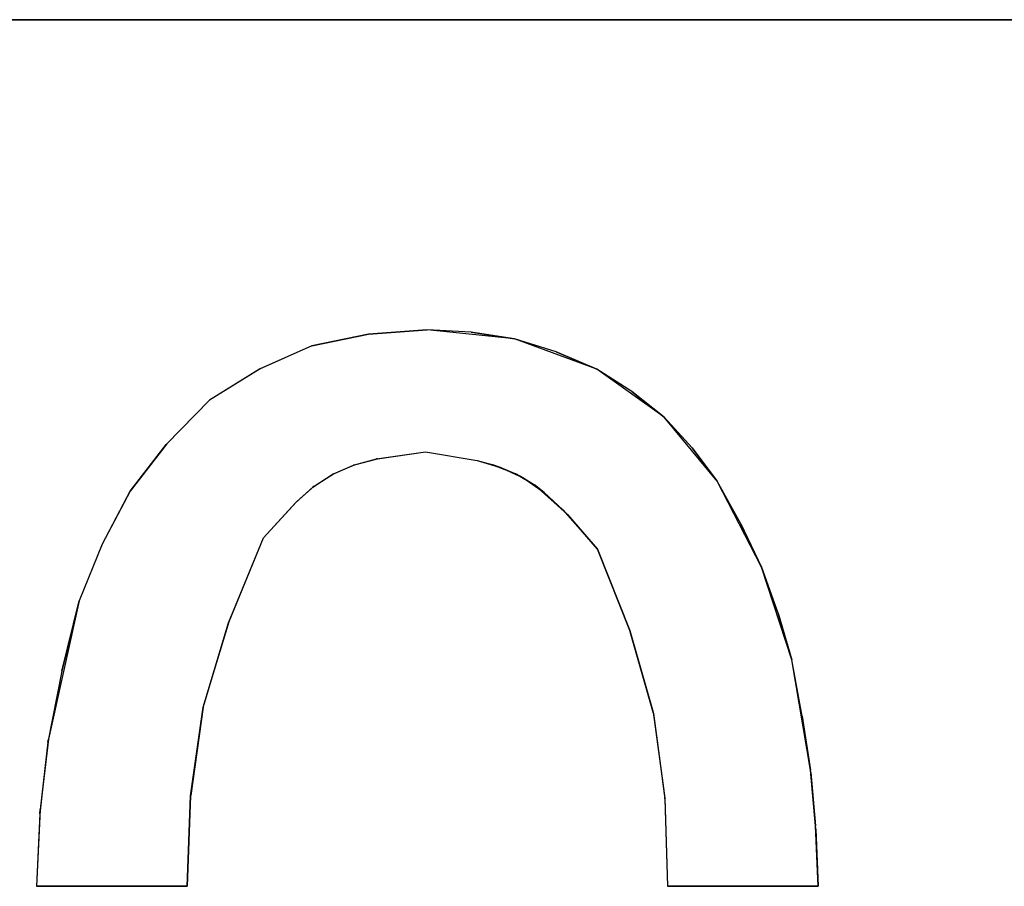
# Model space of a CAD drawing. Header units: inches. Extents: x 106 to 215, y -158 to -59.
# Tile 67 of 73: x 181.65 to 190.45, y -66.27 to -58.52. Entities that reach past the tile are written whole.
import ezdxf

# ---------------------------------------------------------------- set-up
doc = ezdxf.new("R2010")
doc.units = ezdxf.units.IN
doc.header["$MEASUREMENT"] = 0
doc.layers.add('_U+B808_U+C774_U+C5B4 1', color=7, linetype='Continuous')

# ---------------------------------------------------------------- blocks, each defined once
blk = doc.blocks.new('block 15')
at = {"layer": '_U+B808_U+C774_U+C5B4 1', "color": 250, "lineweight": 25, "true_color": 0x333333}
for points in [[(188.7889, -66.2679), (188.7695, -65.7574)], [(188.7889, -66.2679), (188.7695, -65.7574)], [(188.7695, -65.7574), (188.7695, -65.7574)], [(188.7889, -66.2679), (188.7889, -66.2679)]]:
    blk.add_lwpolyline(points, dxfattribs=at)
blk = doc.blocks.new('block 16')
at = {"layer": '_U+B808_U+C774_U+C5B4 1', "color": 250, "lineweight": 25, "true_color": 0x333333}
for points in [[(188.7695, -65.7574), (188.7678, -65.728)], [(188.7889, -66.2679), (188.7678, -65.728)], [(188.7678, -65.728), (188.7678, -65.728)], [(188.7695, -65.7574), (188.7889, -66.2679)]]:
    blk.add_lwpolyline(points, dxfattribs=at)
blk = doc.blocks.new('block 17')
at = {"layer": '_U+B808_U+C774_U+C5B4 1', "color": 250, "lineweight": 25, "true_color": 0x333333}
for points in [[(188.7695, -65.7574), (188.7238, -65.2495)], [(188.7678, -65.728), (188.7238, -65.2495)], [(188.7238, -65.2495), (188.7238, -65.2495)], [(188.7695, -65.7574), (188.7678, -65.728)]]:
    blk.add_lwpolyline(points, dxfattribs=at)
blk = doc.blocks.new('block 18')
at = {"layer": '_U+B808_U+C774_U+C5B4 1', "color": 250, "lineweight": 25, "true_color": 0x333333}
for points in [[(188.7238, -65.2495), (188.7213, -65.2292)], [(188.7678, -65.728), (188.7213, -65.2292)], [(188.7213, -65.2292), (188.7213, -65.2292)], [(188.7238, -65.2495), (188.7678, -65.728)]]:
    blk.add_lwpolyline(points, dxfattribs=at)
blk = doc.blocks.new('block 19')
at = {"layer": '_U+B808_U+C774_U+C5B4 1', "color": 250, "lineweight": 25, "true_color": 0x333333}
for points in [[(188.7238, -65.2495), (188.6472, -64.7449)], [(188.7213, -65.2292), (188.6472, -64.7449)], [(188.6472, -64.7449), (188.6472, -64.7449)], [(188.7238, -65.2495), (188.7213, -65.2292)]]:
    blk.add_lwpolyline(points, dxfattribs=at)
blk = doc.blocks.new('block 20')
at = {"layer": '_U+B808_U+C774_U+C5B4 1', "color": 250, "lineweight": 25, "true_color": 0x333333}
for points in [[(188.6472, -64.7449), (188.5536, -64.242)], [(188.7213, -65.2292), (188.5536, -64.242)], [(188.5536, -64.242), (188.5536, -64.242)], [(188.6472, -64.7449), (188.7213, -65.2292)]]:
    blk.add_lwpolyline(points, dxfattribs=at)
blk = doc.blocks.new('block 21')
at = {"layer": '_U+B808_U+C774_U+C5B4 1', "color": 250, "lineweight": 25, "true_color": 0x333333}
for points in [[(188.6472, -64.7449), (188.5536, -64.242)], [(188.6472, -64.7449), (188.5536, -64.242)], [(188.5536, -64.242), (188.5536, -64.242)], [(188.5536, -64.242), (188.5536, -64.242)]]:
    blk.add_lwpolyline(points, dxfattribs=at)
blk = doc.blocks.new('block 22')
at = {"layer": '_U+B808_U+C774_U+C5B4 1', "color": 250, "lineweight": 25, "true_color": 0x333333}
for points in [[(188.5536, -64.242), (188.4311, -63.8242)], [(188.5536, -64.242), (188.4311, -63.8242)], [(188.4311, -63.8242), (188.4311, -63.8242)], [(188.5536, -64.242), (188.5536, -64.242)]]:
    blk.add_lwpolyline(points, dxfattribs=at)
blk = doc.blocks.new('block 23')
at = {"layer": '_U+B808_U+C774_U+C5B4 1', "color": 250, "lineweight": 25, "true_color": 0x333333}
for points in [[(188.4311, -63.8242), (188.2844, -63.4138)], [(188.5536, -64.242), (188.2844, -63.4138)], [(188.2844, -63.4138), (188.2844, -63.4138)], [(188.4311, -63.8242), (188.5536, -64.242)]]:
    blk.add_lwpolyline(points, dxfattribs=at)
blk = doc.blocks.new('block 24')
at = {"layer": '_U+B808_U+C774_U+C5B4 1', "color": 250, "lineweight": 25, "true_color": 0x333333}
for points in [[(188.4311, -63.8242), (188.2844, -63.4138)], [(188.2844, -63.4138), (188.2854, -63.4161)], [(188.4311, -63.8242), (188.2854, -63.4161)], [(188.2854, -63.4161), (188.2854, -63.4161)]]:
    blk.add_lwpolyline(points, dxfattribs=at)
blk = doc.blocks.new('block 25')
at = {"layer": '_U+B808_U+C774_U+C5B4 1', "color": 250, "lineweight": 25, "true_color": 0x333333}
for points in [[(188.2854, -63.4161), (188.0992, -63.0252)], [(188.2844, -63.4138), (188.0992, -63.0252)], [(188.0992, -63.0252), (188.0992, -63.0252)], [(188.2854, -63.4161), (188.2844, -63.4138)]]:
    blk.add_lwpolyline(points, dxfattribs=at)
blk = doc.blocks.new('block 26')
at = {"layer": '_U+B808_U+C774_U+C5B4 1', "color": 250, "lineweight": 25, "true_color": 0x333333}
for points in [[(188.0992, -63.0252), (187.8871, -62.6453)], [(188.2844, -63.4138), (187.8871, -62.6453)], [(187.8871, -62.6453), (187.8871, -62.6453)], [(188.0992, -63.0252), (188.2844, -63.4138)]]:
    blk.add_lwpolyline(points, dxfattribs=at)
blk = doc.blocks.new('block 27')
at = {"layer": '_U+B808_U+C774_U+C5B4 1', "color": 250, "lineweight": 25, "true_color": 0x333333}
for points in [[(188.0992, -63.0252), (187.8871, -62.6453)], [(188.0992, -63.0252), (187.8871, -62.6453)], [(187.8871, -62.6453), (187.8871, -62.6453)], [(187.8871, -62.6453), (187.8871, -62.6453)]]:
    blk.add_lwpolyline(points, dxfattribs=at)
blk = doc.blocks.new('block 28')
at = {"layer": '_U+B808_U+C774_U+C5B4 1', "color": 250, "lineweight": 25, "true_color": 0x333333}
for points in [[(187.8871, -62.6453), (187.6628, -62.3461)], [(187.8871, -62.6453), (187.6628, -62.3461)], [(187.6628, -62.3461), (187.6628, -62.3461)], [(187.8871, -62.6453), (187.8871, -62.6453)]]:
    blk.add_lwpolyline(points, dxfattribs=at)
blk = doc.blocks.new('block 29')
at = {"layer": '_U+B808_U+C774_U+C5B4 1', "color": 250, "lineweight": 25, "true_color": 0x333333}
for points in [[(187.6628, -62.3461), (187.4142, -62.0729)], [(187.8871, -62.6453), (187.4142, -62.0729)], [(187.4142, -62.0729), (187.4142, -62.0729)], [(187.6628, -62.3461), (187.8871, -62.6453)]]:
    blk.add_lwpolyline(points, dxfattribs=at)
blk = doc.blocks.new('block 30')
at = {"layer": '_U+B808_U+C774_U+C5B4 1', "color": 250, "lineweight": 25, "true_color": 0x333333}
for points in [[(187.6628, -62.3461), (187.4142, -62.0729)], [(187.4142, -62.0729), (187.4143, -62.073)], [(187.6628, -62.3461), (187.4143, -62.073)], [(187.4143, -62.073), (187.4143, -62.073)]]:
    blk.add_lwpolyline(points, dxfattribs=at)
blk = doc.blocks.new('block 31')
at = {"layer": '_U+B808_U+C774_U+C5B4 1', "color": 250, "lineweight": 25, "true_color": 0x333333}
for points in [[(187.4143, -62.073), (187.1249, -61.844)], [(187.4142, -62.0729), (187.1249, -61.844)], [(187.1249, -61.844), (187.1249, -61.844)], [(187.4143, -62.073), (187.4142, -62.0729)]]:
    blk.add_lwpolyline(points, dxfattribs=at)
blk = doc.blocks.new('block 32')
at = {"layer": '_U+B808_U+C774_U+C5B4 1', "color": 250, "lineweight": 25, "true_color": 0x333333}
for points in [[(187.1249, -61.844), (186.8105, -61.6419)], [(187.4142, -62.0729), (186.8105, -61.6419)], [(186.8105, -61.6419), (186.8105, -61.6419)], [(187.1249, -61.844), (187.4142, -62.0729)]]:
    blk.add_lwpolyline(points, dxfattribs=at)
blk = doc.blocks.new('block 33')
at = {"layer": '_U+B808_U+C774_U+C5B4 1', "color": 250, "lineweight": 25, "true_color": 0x333333}
for points in [[(187.1249, -61.844), (186.8105, -61.6419)], [(187.1249, -61.844), (186.8105, -61.6419)], [(186.8105, -61.6419), (186.8105, -61.6419)], [(186.8105, -61.6419), (186.8105, -61.6419)]]:
    blk.add_lwpolyline(points, dxfattribs=at)
blk = doc.blocks.new('block 34')
at = {"layer": '_U+B808_U+C774_U+C5B4 1', "color": 250, "lineweight": 25, "true_color": 0x333333}
for points in [[(186.8105, -61.6419), (186.4471, -61.4879)], [(186.8105, -61.6419), (186.4471, -61.4879)], [(186.4471, -61.4879), (186.4471, -61.4879)], [(186.8105, -61.6419), (186.8105, -61.6419)]]:
    blk.add_lwpolyline(points, dxfattribs=at)
blk = doc.blocks.new('block 35')
at = {"layer": '_U+B808_U+C774_U+C5B4 1', "color": 250, "lineweight": 25, "true_color": 0x333333}
for points in [[(186.4471, -61.4879), (186.0761, -61.3713)], [(186.8105, -61.6419), (186.0761, -61.3713)], [(186.0761, -61.3713), (186.0761, -61.3713)], [(186.4471, -61.4879), (186.8105, -61.6419)]]:
    blk.add_lwpolyline(points, dxfattribs=at)
blk = doc.blocks.new('block 36')
at = {"layer": '_U+B808_U+C774_U+C5B4 1', "color": 250, "lineweight": 25, "true_color": 0x333333}
for points in [[(186.4471, -61.4879), (186.075, -61.371)], [(186.0761, -61.3713), (186.075, -61.371)], [(186.075, -61.371), (186.075, -61.371)], [(186.4471, -61.4879), (186.0761, -61.3713)]]:
    blk.add_lwpolyline(points, dxfattribs=at)
blk = doc.blocks.new('block 37')
at = {"layer": '_U+B808_U+C774_U+C5B4 1', "color": 250, "lineweight": 25, "true_color": 0x333333}
for points in [[(186.075, -61.371), (185.6887, -61.3135)], [(186.0761, -61.3713), (185.6887, -61.3135)], [(185.6887, -61.3135), (185.6887, -61.3135)], [(186.075, -61.371), (186.0761, -61.3713)]]:
    blk.add_lwpolyline(points, dxfattribs=at)
blk = doc.blocks.new('block 38')
at = {"layer": '_U+B808_U+C774_U+C5B4 1', "color": 250, "lineweight": 25, "true_color": 0x333333}
for points in [[(185.6887, -61.3135), (185.2944, -61.2903)], [(186.0761, -61.3713), (185.2944, -61.2903)], [(185.2944, -61.2903), (185.2944, -61.2903)], [(185.6887, -61.3135), (186.0761, -61.3713)]]:
    blk.add_lwpolyline(points, dxfattribs=at)
blk = doc.blocks.new('block 39')
at = {"layer": '_U+B808_U+C774_U+C5B4 1', "color": 250, "lineweight": 25, "true_color": 0x333333}
for points in [[(185.6887, -61.3135), (185.2944, -61.2903)], [(185.6887, -61.3135), (185.2944, -61.2903)], [(185.2944, -61.2903), (185.2944, -61.2903)], [(185.2944, -61.2903), (185.2944, -61.2903)]]:
    blk.add_lwpolyline(points, dxfattribs=at)
blk = doc.blocks.new('block 40')
at = {"layer": '_U+B808_U+C774_U+C5B4 1', "color": 250, "lineweight": 25, "true_color": 0x333333}
for points in [[(185.2944, -61.2903), (184.7687, -61.3314)], [(185.2944, -61.2903), (184.7687, -61.3314)], [(184.7687, -61.3314), (184.7687, -61.3314)], [(185.2944, -61.2903), (185.2944, -61.2903)]]:
    blk.add_lwpolyline(points, dxfattribs=at)
blk = doc.blocks.new('block 41')
at = {"layer": '_U+B808_U+C774_U+C5B4 1', "color": 250, "lineweight": 25, "true_color": 0x333333}
for points in [[(185.2944, -61.2903), (184.7678, -61.3315)], [(184.7687, -61.3314), (184.7678, -61.3315)], [(184.7678, -61.3315), (184.7678, -61.3315)], [(184.7687, -61.3314), (185.2944, -61.2903)]]:
    blk.add_lwpolyline(points, dxfattribs=at)
blk = doc.blocks.new('block 42')
at = {"layer": '_U+B808_U+C774_U+C5B4 1', "color": 250, "lineweight": 25, "true_color": 0x333333}
for points in [[(184.7687, -61.3314), (184.2634, -61.434)], [(184.7678, -61.3315), (184.2634, -61.434)], [(184.7687, -61.3314), (184.7678, -61.3315)], [(184.2634, -61.434), (184.2634, -61.434)]]:
    blk.add_lwpolyline(points, dxfattribs=at)
blk = doc.blocks.new('block 43')
at = {"layer": '_U+B808_U+C774_U+C5B4 1', "color": 250, "lineweight": 25, "true_color": 0x333333}
for points in [[(184.7678, -61.3315), (184.2618, -61.4345)], [(184.2634, -61.434), (184.7678, -61.3315)], [(184.2634, -61.434), (184.2618, -61.4345)], [(184.2618, -61.4345), (184.2618, -61.4345)]]:
    blk.add_lwpolyline(points, dxfattribs=at)
blk = doc.blocks.new('block 44')
at = {"layer": '_U+B808_U+C774_U+C5B4 1', "color": 250, "lineweight": 25, "true_color": 0x333333}
for points in [[(184.2634, -61.434), (183.8002, -61.6392)], [(184.2618, -61.4345), (183.8002, -61.6392)], [(184.2634, -61.434), (184.2618, -61.4345)], [(183.8002, -61.6392), (183.8002, -61.6392)]]:
    blk.add_lwpolyline(points, dxfattribs=at)
blk = doc.blocks.new('block 45')
at = {"layer": '_U+B808_U+C774_U+C5B4 1', "color": 250, "lineweight": 25, "true_color": 0x333333}
for points in [[(184.2634, -61.434), (183.7936, -61.6435)], [(184.2634, -61.434), (183.8002, -61.6392)], [(183.8002, -61.6392), (183.7936, -61.6435)], [(183.7936, -61.6435), (183.7936, -61.6435)]]:
    blk.add_lwpolyline(points, dxfattribs=at)
blk = doc.blocks.new('block 46')
at = {"layer": '_U+B808_U+C774_U+C5B4 1', "color": 250, "lineweight": 25, "true_color": 0x333333}
for points in [[(183.8002, -61.6392), (183.3461, -61.9202)], [(183.7936, -61.6435), (183.3461, -61.9202)], [(183.7936, -61.6435), (183.8002, -61.6392)], [(183.3461, -61.9202), (183.3461, -61.9202)]]:
    blk.add_lwpolyline(points, dxfattribs=at)
blk = doc.blocks.new('block 47')
at = {"layer": '_U+B808_U+C774_U+C5B4 1', "color": 250, "lineweight": 25, "true_color": 0x333333}
for points in [[(183.7936, -61.6435), (183.3461, -61.9202)], [(183.7936, -61.6435), (183.3461, -61.9202)], [(183.3461, -61.9202), (183.3461, -61.9202)], [(183.3461, -61.9202), (183.3461, -61.9202)]]:
    blk.add_lwpolyline(points, dxfattribs=at)
blk = doc.blocks.new('block 48')
at = {"layer": '_U+B808_U+C774_U+C5B4 1', "color": 250, "lineweight": 25, "true_color": 0x333333}
for points in [[(183.3461, -61.9202), (182.9667, -62.3105)], [(183.3461, -61.9202), (182.9667, -62.3105)], [(183.3461, -61.9202), (183.3461, -61.9202)], [(182.9667, -62.3105), (182.9667, -62.3105)]]:
    blk.add_lwpolyline(points, dxfattribs=at)
blk = doc.blocks.new('block 49')
at = {"layer": '_U+B808_U+C774_U+C5B4 1', "color": 250, "lineweight": 25, "true_color": 0x333333}
for points in [[(183.3461, -61.9202), (182.96, -62.317)], [(182.9667, -62.3105), (183.3461, -61.9202)], [(182.9667, -62.3105), (182.96, -62.317)], [(182.96, -62.317), (182.96, -62.317)]]:
    blk.add_lwpolyline(points, dxfattribs=at)
blk = doc.blocks.new('block 50')
at = {"layer": '_U+B808_U+C774_U+C5B4 1', "color": 250, "lineweight": 25, "true_color": 0x333333}
for points in [[(182.9667, -62.3105), (182.6376, -62.734)], [(182.96, -62.317), (182.6376, -62.734)], [(182.9667, -62.3105), (182.96, -62.317)], [(182.6376, -62.734), (182.6376, -62.734)]]:
    blk.add_lwpolyline(points, dxfattribs=at)
blk = doc.blocks.new('block 51')
at = {"layer": '_U+B808_U+C774_U+C5B4 1', "color": 250, "lineweight": 25, "true_color": 0x333333}
for points in [[(182.6376, -62.734), (182.96, -62.317)], [(182.96, -62.317), (182.6392, -62.7315)], [(182.6376, -62.734), (182.6392, -62.7315)], [(182.6392, -62.7315), (182.6392, -62.7315)]]:
    blk.add_lwpolyline(points, dxfattribs=at)
blk = doc.blocks.new('block 52')
at = {"layer": '_U+B808_U+C774_U+C5B4 1', "color": 250, "lineweight": 25, "true_color": 0x333333}
for points in [[(182.6392, -62.7315), (182.3877, -63.2081)], [(182.6376, -62.734), (182.3877, -63.2081)], [(182.6376, -62.734), (182.6392, -62.7315)], [(182.3877, -63.2081), (182.3877, -63.2081)]]:
    blk.add_lwpolyline(points, dxfattribs=at)
blk = doc.blocks.new('block 53')
at = {"layer": '_U+B808_U+C774_U+C5B4 1', "color": 250, "lineweight": 25, "true_color": 0x333333}
for points in [[(182.6376, -62.734), (182.3871, -63.2095)], [(182.6376, -62.734), (182.3877, -63.2081)], [(182.3877, -63.2081), (182.3871, -63.2095)], [(182.3871, -63.2095), (182.3871, -63.2095)]]:
    blk.add_lwpolyline(points, dxfattribs=at)
blk = doc.blocks.new('block 54')
at = {"layer": '_U+B808_U+C774_U+C5B4 1', "color": 250, "lineweight": 25, "true_color": 0x333333}
for points in [[(182.3877, -63.2081), (182.1816, -63.7146)], [(182.3871, -63.2095), (182.1816, -63.7146)], [(182.3871, -63.2095), (182.3877, -63.2081)], [(182.1816, -63.7146), (182.1816, -63.7146)]]:
    blk.add_lwpolyline(points, dxfattribs=at)
blk = doc.blocks.new('block 55')
at = {"layer": '_U+B808_U+C774_U+C5B4 1', "color": 250, "lineweight": 25, "true_color": 0x333333}
for points in [[(182.3871, -63.2095), (182.1816, -63.7146)], [(182.3871, -63.2095), (182.1816, -63.7146)], [(182.1816, -63.7146), (182.1816, -63.7146)], [(182.1816, -63.7146), (182.1816, -63.7146)]]:
    blk.add_lwpolyline(points, dxfattribs=at)
blk = doc.blocks.new('block 56')
at = {"layer": '_U+B808_U+C774_U+C5B4 1', "color": 250, "lineweight": 25, "true_color": 0x333333}
for points in [[(182.1816, -63.7146), (182.0272, -64.3449)], [(182.1816, -63.7146), (182.0272, -64.3449)], [(182.1816, -63.7146), (182.1816, -63.7146)], [(182.0272, -64.3449), (182.0272, -64.3449)]]:
    blk.add_lwpolyline(points, dxfattribs=at)
blk = doc.blocks.new('block 57')
at = {"layer": '_U+B808_U+C774_U+C5B4 1', "color": 250, "lineweight": 25, "true_color": 0x333333}
for points in [[(182.1816, -63.7146), (181.9067, -64.9524)], [(182.0272, -64.3449), (182.1816, -63.7146)], [(182.0272, -64.3449), (181.9067, -64.9524)], [(181.9067, -64.9524), (181.9067, -64.9524)]]:
    blk.add_lwpolyline(points, dxfattribs=at)
blk = doc.blocks.new('block 58')
at = {"layer": '_U+B808_U+C774_U+C5B4 1', "color": 250, "lineweight": 25, "true_color": 0x333333}
for points in [[(182.0272, -64.3449), (181.9024, -64.9791)], [(182.0272, -64.3449), (181.9067, -64.9524)], [(181.9067, -64.9524), (181.9024, -64.9791)], [(181.9024, -64.9791), (181.9024, -64.9791)]]:
    blk.add_lwpolyline(points, dxfattribs=at)
blk = doc.blocks.new('block 59')
at = {"layer": '_U+B808_U+C774_U+C5B4 1', "color": 250, "lineweight": 25, "true_color": 0x333333}
for points in [[(181.9067, -64.9524), (181.8337, -65.5813)], [(181.9024, -64.9791), (181.9067, -64.9524)], [(181.9024, -64.9791), (181.8337, -65.5813)], [(181.8337, -65.5813), (181.8337, -65.5813)]]:
    blk.add_lwpolyline(points, dxfattribs=at)
blk = doc.blocks.new('block 60')
at = {"layer": '_U+B808_U+C774_U+C5B4 1', "color": 250, "lineweight": 25, "true_color": 0x333333}
for points in [[(181.9024, -64.9791), (181.8311, -65.6206)], [(181.9024, -64.9791), (181.8337, -65.5813)], [(181.8337, -65.5813), (181.8311, -65.6206)], [(181.8311, -65.6206), (181.8311, -65.6206)]]:
    blk.add_lwpolyline(points, dxfattribs=at)
blk = doc.blocks.new('block 61')
at = {"layer": '_U+B808_U+C774_U+C5B4 1', "color": 250, "lineweight": 25, "true_color": 0x333333}
for points in [[(181.8337, -65.5813), (181.802, -66.2679)], [(181.8311, -65.6206), (181.8337, -65.5813)], [(181.8311, -65.6206), (181.802, -66.2679)], [(181.802, -66.2679), (181.802, -66.2679)]]:
    blk.add_lwpolyline(points, dxfattribs=at)
blk = doc.blocks.new('block 62')
at = {"layer": '_U+B808_U+C774_U+C5B4 1', "color": 250, "lineweight": 25, "true_color": 0x333333}
for points in [[(181.8311, -65.6206), (181.802, -66.2679)], [(181.8311, -65.6206), (181.802, -66.2679)], [(181.802, -66.2679), (181.802, -66.2679)], [(181.802, -66.2679), (181.802, -66.2679)]]:
    blk.add_lwpolyline(points, dxfattribs=at)
blk = doc.blocks.new('block 2265')
at = {"layer": '_U+B808_U+C774_U+C5B4 1', "color": 250, "lineweight": 25, "true_color": 0x333333}
for points in [[(110.8662, -58.5179), (209.8662, -58.5179)], [(209.8662, -58.5179), (110.8662, -58.5179)]]:
    blk.add_lwpolyline(points, dxfattribs=at)
blk = doc.blocks.new('block 3104')
at = {"layer": '_U+B808_U+C774_U+C5B4 1', "color": 250, "lineweight": 25, "true_color": 0x333333}
for points in [[(187.4435, -66.2679), (188.7889, -66.2679)], [(187.4435, -66.2679), (187.4435, -66.2679)], [(188.7889, -66.2679), (187.4435, -66.2679)], [(187.4435, -66.2679), (187.4435, -66.2679)]]:
    blk.add_lwpolyline(points, dxfattribs=at)
blk = doc.blocks.new('block 3105')
at = {"layer": '_U+B808_U+C774_U+C5B4 1', "color": 250, "lineweight": 25, "true_color": 0x333333}
for points in [[(187.4435, -66.2679), (188.7889, -66.2679)], [(187.4435, -66.2679), (188.7889, -66.2679)], [(188.7889, -66.2679), (188.7889, -66.2679)], [(188.7889, -66.2679), (188.7889, -66.2679)]]:
    blk.add_lwpolyline(points, dxfattribs=at)
blk = doc.blocks.new('block 3123')
at = {"layer": '_U+B808_U+C774_U+C5B4 1', "color": 250, "lineweight": 25, "true_color": 0x333333}
for points in [[(181.802, -66.2679), (183.1484, -66.2679)], [(181.802, -66.2679), (181.802, -66.2679)], [(183.1484, -66.2679), (181.802, -66.2679)], [(181.802, -66.2679), (181.802, -66.2679)]]:
    blk.add_lwpolyline(points, dxfattribs=at)
blk = doc.blocks.new('block 3124')
at = {"layer": '_U+B808_U+C774_U+C5B4 1', "color": 250, "lineweight": 25, "true_color": 0x333333}
for points in [[(181.802, -66.2679), (183.1484, -66.2679)], [(181.802, -66.2679), (183.1484, -66.2679)], [(183.1484, -66.2679), (183.1484, -66.2679)], [(183.1484, -66.2679), (183.1484, -66.2679)]]:
    blk.add_lwpolyline(points, dxfattribs=at)
blk = doc.blocks.new('block 3125')
at = {"layer": '_U+B808_U+C774_U+C5B4 1', "color": 250, "lineweight": 25, "true_color": 0x333333}
for points in [[(183.8295, -63.1507), (184.1151, -62.8381)], [(184.1151, -62.8381), (183.8295, -63.1507)], [(183.8295, -63.1507), (183.8295, -63.1507)], [(183.8295, -63.1507), (183.8295, -63.1507)]]:
    blk.add_lwpolyline(points, dxfattribs=at)
blk = doc.blocks.new('block 3126')
at = {"layer": '_U+B808_U+C774_U+C5B4 1', "color": 250, "lineweight": 25, "true_color": 0x333333}
for points in [[(183.8295, -63.1507), (184.1241, -62.8294)], [(183.8295, -63.1507), (184.1151, -62.8381)], [(184.1151, -62.8381), (184.1241, -62.8294)], [(184.1241, -62.8294), (184.1241, -62.8294)]]:
    blk.add_lwpolyline(points, dxfattribs=at)
blk = doc.blocks.new('block 3127')
at = {"layer": '_U+B808_U+C774_U+C5B4 1', "color": 250, "lineweight": 25, "true_color": 0x333333}
for points in [[(184.1151, -62.8381), (184.2709, -62.6999)], [(184.1241, -62.8294), (184.2709, -62.6999)], [(184.2709, -62.6999), (184.2709, -62.6999)], [(184.1241, -62.8294), (184.1151, -62.8381)]]:
    blk.add_lwpolyline(points, dxfattribs=at)
blk = doc.blocks.new('block 3128')
at = {"layer": '_U+B808_U+C774_U+C5B4 1', "color": 250, "lineweight": 25, "true_color": 0x333333}
for points in [[(184.1241, -62.8294), (184.2829, -62.6905)], [(184.1241, -62.8294), (184.2709, -62.6999)], [(184.2709, -62.6999), (184.2829, -62.6905)], [(184.2829, -62.6905), (184.2829, -62.6905)]]:
    blk.add_lwpolyline(points, dxfattribs=at)
blk = doc.blocks.new('block 3129')
at = {"layer": '_U+B808_U+C774_U+C5B4 1', "color": 250, "lineweight": 25, "true_color": 0x333333}
for points in [[(184.2709, -62.6999), (184.4439, -62.5842)], [(184.2829, -62.6905), (184.4439, -62.5842)], [(184.4439, -62.5842), (184.4439, -62.5842)], [(184.2829, -62.6905), (184.2709, -62.6999)]]:
    blk.add_lwpolyline(points, dxfattribs=at)
blk = doc.blocks.new('block 3130')
at = {"layer": '_U+B808_U+C774_U+C5B4 1', "color": 250, "lineweight": 25, "true_color": 0x333333}
for points in [[(184.2829, -62.6905), (184.4555, -62.5779)], [(184.2829, -62.6905), (184.4439, -62.5842)], [(184.4439, -62.5842), (184.4555, -62.5779)], [(184.4555, -62.5779), (184.4555, -62.5779)]]:
    blk.add_lwpolyline(points, dxfattribs=at)
blk = doc.blocks.new('block 3131')
at = {"layer": '_U+B808_U+C774_U+C5B4 1', "color": 250, "lineweight": 25, "true_color": 0x333333}
for points in [[(184.4439, -62.5842), (184.6349, -62.5009)], [(184.4555, -62.5779), (184.6349, -62.5009)], [(184.6349, -62.5009), (184.6349, -62.5009)], [(184.4555, -62.5779), (184.4439, -62.5842)]]:
    blk.add_lwpolyline(points, dxfattribs=at)
blk = doc.blocks.new('block 3132')
at = {"layer": '_U+B808_U+C774_U+C5B4 1', "color": 250, "lineweight": 25, "true_color": 0x333333}
for points in [[(184.4555, -62.5779), (184.6451, -62.4976)], [(184.4555, -62.5779), (184.6349, -62.5009)], [(184.6349, -62.5009), (184.6451, -62.4976)], [(184.6451, -62.4976), (184.6451, -62.4976)]]:
    blk.add_lwpolyline(points, dxfattribs=at)
blk = doc.blocks.new('block 3133')
at = {"layer": '_U+B808_U+C774_U+C5B4 1', "color": 250, "lineweight": 25, "true_color": 0x333333}
for points in [[(184.6349, -62.5009), (184.84, -62.4457)], [(184.6451, -62.4976), (184.6349, -62.5009)], [(184.6451, -62.4976), (184.84, -62.4457)], [(184.84, -62.4457), (184.84, -62.4457)]]:
    blk.add_lwpolyline(points, dxfattribs=at)
blk = doc.blocks.new('block 3134')
at = {"layer": '_U+B808_U+C774_U+C5B4 1', "color": 250, "lineweight": 25, "true_color": 0x333333}
for points in [[(184.6451, -62.4976), (184.8488, -62.4441)], [(184.6451, -62.4976), (184.84, -62.4457)], [(184.84, -62.4457), (184.8488, -62.4441)], [(184.8488, -62.4441), (184.8488, -62.4441)]]:
    blk.add_lwpolyline(points, dxfattribs=at)
blk = doc.blocks.new('block 3135')
at = {"layer": '_U+B808_U+C774_U+C5B4 1', "color": 250, "lineweight": 25, "true_color": 0x333333}
for points in [[(184.84, -62.4457), (185.2797, -62.3816)], [(184.8488, -62.4441), (185.2797, -62.3816)], [(185.2797, -62.3816), (185.2797, -62.3816)], [(184.8488, -62.4441), (184.84, -62.4457)]]:
    blk.add_lwpolyline(points, dxfattribs=at)
blk = doc.blocks.new('block 3136')
at = {"layer": '_U+B808_U+C774_U+C5B4 1', "color": 250, "lineweight": 25, "true_color": 0x333333}
for points in [[(184.8488, -62.4441), (185.2797, -62.3816)], [(184.8488, -62.4441), (185.2797, -62.3816)], [(185.2797, -62.3816), (185.2797, -62.3816)], [(185.2797, -62.3816), (185.2797, -62.3816)]]:
    blk.add_lwpolyline(points, dxfattribs=at)
blk = doc.blocks.new('block 3137')
at = {"layer": '_U+B808_U+C774_U+C5B4 1', "color": 250, "lineweight": 25, "true_color": 0x333333}
for points in [[(185.2797, -62.3816), (185.2797, -62.3816)], [(185.2797, -62.3816), (185.7409, -62.4608)], [(185.2797, -62.3816), (185.7409, -62.4608)], [(185.7409, -62.4608), (185.7409, -62.4608)]]:
    blk.add_lwpolyline(points, dxfattribs=at)
blk = doc.blocks.new('block 3138')
at = {"layer": '_U+B808_U+C774_U+C5B4 1', "color": 250, "lineweight": 25, "true_color": 0x333333}
for points in [[(185.7409, -62.4608), (185.8717, -62.4958)], [(185.7409, -62.4608), (185.9579, -62.5248)], [(185.8717, -62.4958), (185.9579, -62.5248)], [(185.9579, -62.5248), (185.9579, -62.5248)]]:
    blk.add_lwpolyline(points, dxfattribs=at)
blk = doc.blocks.new('block 3139')
at = {"layer": '_U+B808_U+C774_U+C5B4 1', "color": 250, "lineweight": 25, "true_color": 0x333333}
for points in [[(185.9579, -62.5248), (185.8717, -62.4958)], [(185.8717, -62.4958), (186.0856, -62.5789)], [(185.9579, -62.5248), (186.0856, -62.5789)], [(186.0856, -62.5789), (186.0856, -62.5789)]]:
    blk.add_lwpolyline(points, dxfattribs=at)
blk = doc.blocks.new('block 3140')
at = {"layer": '_U+B808_U+C774_U+C5B4 1', "color": 250, "lineweight": 25, "true_color": 0x333333}
for points in [[(185.9579, -62.5248), (186.0856, -62.5789)], [(185.9579, -62.5248), (186.1588, -62.6181)], [(186.0856, -62.5789), (186.1588, -62.6181)], [(186.1588, -62.6181), (186.1588, -62.6181)]]:
    blk.add_lwpolyline(points, dxfattribs=at)
blk = doc.blocks.new('block 3141')
at = {"layer": '_U+B808_U+C774_U+C5B4 1', "color": 250, "lineweight": 25, "true_color": 0x333333}
for points in [[(186.1588, -62.6181), (186.0856, -62.5789)], [(186.0856, -62.5789), (186.2535, -62.6789)], [(186.1588, -62.6181), (186.2535, -62.6789)], [(186.2535, -62.6789), (186.2535, -62.6789)]]:
    blk.add_lwpolyline(points, dxfattribs=at)
blk = doc.blocks.new('block 3142')
at = {"layer": '_U+B808_U+C774_U+C5B4 1', "color": 250, "lineweight": 25, "true_color": 0x333333}
for points in [[(186.1588, -62.6181), (186.2535, -62.6789)], [(186.1588, -62.6181), (186.3409, -62.7455)], [(186.2535, -62.6789), (186.3409, -62.7455)], [(186.3409, -62.7455), (186.3409, -62.7455)]]:
    blk.add_lwpolyline(points, dxfattribs=at)
blk = doc.blocks.new('block 3143')
at = {"layer": '_U+B808_U+C774_U+C5B4 1', "color": 250, "lineweight": 25, "true_color": 0x333333}
for points in [[(186.3409, -62.7455), (186.2535, -62.6789)], [(186.2535, -62.6789), (186.5488, -62.9422)], [(186.3409, -62.7455), (186.5488, -62.9422)], [(186.5488, -62.9422), (186.5488, -62.9422)]]:
    blk.add_lwpolyline(points, dxfattribs=at)
blk = doc.blocks.new('block 3144')
at = {"layer": '_U+B808_U+C774_U+C5B4 1', "color": 250, "lineweight": 25, "true_color": 0x333333}
for points in [[(186.3409, -62.7455), (186.5488, -62.9422)], [(186.3409, -62.7455), (186.5081, -62.8998)], [(186.5488, -62.9422), (186.5081, -62.8998)], [(186.5081, -62.8998), (186.5081, -62.8998)]]:
    blk.add_lwpolyline(points, dxfattribs=at)
blk = doc.blocks.new('block 3145')
at = {"layer": '_U+B808_U+C774_U+C5B4 1', "color": 250, "lineweight": 25, "true_color": 0x333333}
for points in [[(186.5081, -62.8998), (186.5488, -62.9422)], [(186.5081, -62.8998), (186.8178, -63.2532)], [(186.5488, -62.9422), (186.8178, -63.2532)], [(186.8178, -63.2532), (186.8178, -63.2532)]]:
    blk.add_lwpolyline(points, dxfattribs=at)
blk = doc.blocks.new('block 3146')
at = {"layer": '_U+B808_U+C774_U+C5B4 1', "color": 250, "lineweight": 25, "true_color": 0x333333}
for points in [[(186.8178, -63.2532), (186.5488, -62.9422)], [(186.5488, -62.9422), (186.8178, -63.2532)], [(186.8178, -63.2532), (186.8178, -63.2532)], [(186.8178, -63.2532), (186.8178, -63.2532)]]:
    blk.add_lwpolyline(points, dxfattribs=at)
blk = doc.blocks.new('block 3147')
at = {"layer": '_U+B808_U+C774_U+C5B4 1', "color": 250, "lineweight": 25, "true_color": 0x333333}
for points in [[(186.8178, -63.2532), (186.8178, -63.2532)], [(186.8178, -63.2532), (187.1049, -63.9796)], [(186.8178, -63.2532), (187.1049, -63.9796)], [(187.1049, -63.9796), (187.1049, -63.9796)]]:
    blk.add_lwpolyline(points, dxfattribs=at)
blk = doc.blocks.new('block 3148')
at = {"layer": '_U+B808_U+C774_U+C5B4 1', "color": 250, "lineweight": 25, "true_color": 0x333333}
for points in [[(187.1049, -63.9796), (186.8178, -63.2532)], [(186.8178, -63.2532), (187.1101, -63.9914)], [(187.1049, -63.9796), (187.1101, -63.9914)], [(187.1101, -63.9914), (187.1101, -63.9914)]]:
    blk.add_lwpolyline(points, dxfattribs=at)
blk = doc.blocks.new('block 3149')
at = {"layer": '_U+B808_U+C774_U+C5B4 1', "color": 250, "lineweight": 25, "true_color": 0x333333}
for points in [[(187.1049, -63.9796), (187.1101, -63.9914)], [(187.1049, -63.9796), (187.3185, -64.7214)], [(187.1101, -63.9914), (187.3185, -64.7214)], [(187.3185, -64.7214), (187.3185, -64.7214)]]:
    blk.add_lwpolyline(points, dxfattribs=at)
blk = doc.blocks.new('block 3150')
at = {"layer": '_U+B808_U+C774_U+C5B4 1', "color": 250, "lineweight": 25, "true_color": 0x333333}
for points in [[(187.3185, -64.7214), (187.1101, -63.9914)], [(187.1101, -63.9914), (187.3162, -64.7101)], [(187.3185, -64.7214), (187.3162, -64.7101)], [(187.3162, -64.7101), (187.3162, -64.7101)]]:
    blk.add_lwpolyline(points, dxfattribs=at)
blk = doc.blocks.new('block 3151')
at = {"layer": '_U+B808_U+C774_U+C5B4 1', "color": 250, "lineweight": 25, "true_color": 0x333333}
for points in [[(187.3185, -64.7214), (187.3162, -64.7101)], [(187.3162, -64.7101), (187.4189, -65.4809)], [(187.3185, -64.7214), (187.4189, -65.4809)], [(187.4189, -65.4809), (187.4189, -65.4809)]]:
    blk.add_lwpolyline(points, dxfattribs=at)
blk = doc.blocks.new('block 3152')
at = {"layer": '_U+B808_U+C774_U+C5B4 1', "color": 250, "lineweight": 25, "true_color": 0x333333}
for points in [[(187.3185, -64.7214), (187.4189, -65.4809)], [(187.3185, -64.7214), (187.4193, -65.4866)], [(187.4189, -65.4809), (187.4193, -65.4866)], [(187.4193, -65.4866), (187.4193, -65.4866)]]:
    blk.add_lwpolyline(points, dxfattribs=at)
blk = doc.blocks.new('block 3153')
at = {"layer": '_U+B808_U+C774_U+C5B4 1', "color": 250, "lineweight": 25, "true_color": 0x333333}
for points in [[(187.4193, -65.4866), (187.4189, -65.4809)], [(187.4189, -65.4809), (187.4435, -66.2679)], [(187.4193, -65.4866), (187.4435, -66.2679)], [(187.4435, -66.2679), (187.4435, -66.2679)]]:
    blk.add_lwpolyline(points, dxfattribs=at)
blk = doc.blocks.new('block 3154')
at = {"layer": '_U+B808_U+C774_U+C5B4 1', "color": 250, "lineweight": 25, "true_color": 0x333333}
for points in [[(187.4193, -65.4866), (187.4435, -66.2679)], [(187.4193, -65.4866), (187.4435, -66.2679)], [(187.4435, -66.2679), (187.4435, -66.2679)], [(187.4435, -66.2679), (187.4435, -66.2679)]]:
    blk.add_lwpolyline(points, dxfattribs=at)
blk = doc.blocks.new('block 3155')
at = {"layer": '_U+B808_U+C774_U+C5B4 1', "color": 250, "lineweight": 25, "true_color": 0x333333}
for points in [[(183.1484, -66.2679), (183.179, -65.4583)], [(183.1484, -66.2679), (183.179, -65.4583)], [(183.179, -65.4583), (183.179, -65.4583)], [(183.1484, -66.2679), (183.1484, -66.2679)]]:
    blk.add_lwpolyline(points, dxfattribs=at)
blk = doc.blocks.new('block 3156')
at = {"layer": '_U+B808_U+C774_U+C5B4 1', "color": 250, "lineweight": 25, "true_color": 0x333333}
for points in [[(183.1484, -66.2679), (183.1792, -65.4548)], [(183.179, -65.4583), (183.1484, -66.2679)], [(183.179, -65.4583), (183.1792, -65.4548)], [(183.1792, -65.4548), (183.1792, -65.4548)]]:
    blk.add_lwpolyline(points, dxfattribs=at)
blk = doc.blocks.new('block 3157')
at = {"layer": '_U+B808_U+C774_U+C5B4 1', "color": 250, "lineweight": 25, "true_color": 0x333333}
for points in [[(183.179, -65.4583), (183.2912, -64.6664)], [(183.1792, -65.4548), (183.2912, -64.6664)], [(183.2912, -64.6664), (183.2912, -64.6664)], [(183.179, -65.4583), (183.1792, -65.4548)]]:
    blk.add_lwpolyline(points, dxfattribs=at)
blk = doc.blocks.new('block 3158')
at = {"layer": '_U+B808_U+C774_U+C5B4 1', "color": 250, "lineweight": 25, "true_color": 0x333333}
for points in [[(183.1792, -65.4548), (183.2927, -64.6595)], [(183.2912, -64.6664), (183.1792, -65.4548)], [(183.2912, -64.6664), (183.2927, -64.6595)], [(183.2927, -64.6595), (183.2927, -64.6595)]]:
    blk.add_lwpolyline(points, dxfattribs=at)
blk = doc.blocks.new('block 3159')
at = {"layer": '_U+B808_U+C774_U+C5B4 1', "color": 250, "lineweight": 25, "true_color": 0x333333}
for points in [[(183.2912, -64.6664), (183.517, -63.9129)], [(183.2927, -64.6595), (183.517, -63.9129)], [(183.517, -63.9129), (183.517, -63.9129)], [(183.2912, -64.6664), (183.2927, -64.6595)]]:
    blk.add_lwpolyline(points, dxfattribs=at)
blk = doc.blocks.new('block 3160')
at = {"layer": '_U+B808_U+C774_U+C5B4 1', "color": 250, "lineweight": 25, "true_color": 0x333333}
for points in [[(183.2912, -64.6664), (183.5226, -63.9004)], [(183.2912, -64.6664), (183.517, -63.9129)], [(183.517, -63.9129), (183.5226, -63.9004)], [(183.5226, -63.9004), (183.5226, -63.9004)]]:
    blk.add_lwpolyline(points, dxfattribs=at)
blk = doc.blocks.new('block 3161')
at = {"layer": '_U+B808_U+C774_U+C5B4 1', "color": 250, "lineweight": 25, "true_color": 0x333333}
for points in [[(183.517, -63.9129), (183.8295, -63.1507)], [(183.5226, -63.9004), (183.8295, -63.1507)], [(183.8295, -63.1507), (183.8295, -63.1507)], [(183.5226, -63.9004), (183.517, -63.9129)]]:
    blk.add_lwpolyline(points, dxfattribs=at)
blk = doc.blocks.new('block 3162')
at = {"layer": '_U+B808_U+C774_U+C5B4 1', "color": 250, "lineweight": 25, "true_color": 0x333333}
for points in [[(183.5226, -63.9004), (183.8295, -63.1507)], [(183.5226, -63.9004), (183.8295, -63.1507)], [(183.8295, -63.1507), (183.8295, -63.1507)], [(183.8295, -63.1507), (183.8295, -63.1507)]]:
    blk.add_lwpolyline(points, dxfattribs=at)
blk = doc.blocks.new('block 2')
at = {"layer": '_U+B808_U+C774_U+C5B4 1'}
for name in ['block 2265', 'block 43', 'block 42', 'block 41', 'block 40', 'block 38', 'block 39', 'block 37', 'block 45', 'block 44', 'block 36', 'block 35', 'block 34', 'block 46', 'block 47', 'block 32', 'block 33', 'block 31', 'block 49', 'block 48', 'block 29', 'block 30', 'block 50', 'block 51', 'block 3135', 'block 3136', 'block 3137', 'block 28', 'block 3131', 'block 3132', 'block 3133', 'block 3134', 'block 3138', 'block 3139', 'block 3129', 'block 3130', 'block 3140', 'block 3141', 'block 3142', 'block 3143', 'block 26', 'block 27', 'block 53', 'block 52', 'block 3127', 'block 3128', 'block 3144', 'block 3126', 'block 3125', 'block 3145', 'block 3146', 'block 25', 'block 54', 'block 55', 'block 3161', 'block 3162', 'block 3147', 'block 3148', 'block 23', 'block 24', 'block 57', 'block 56', 'block 22', 'block 3160', 'block 3159', 'block 3149', 'block 3150', 'block 20', 'block 21', 'block 58', 'block 3157', 'block 3158', 'block 3151', 'block 3152', 'block 19', 'block 59', 'block 60', 'block 18', 'block 17', 'block 3156', 'block 3155', 'block 3153', 'block 3154', 'block 61', 'block 62', 'block 16', 'block 15', 'block 3123', 'block 3124', 'block 3104', 'block 3105']:
    blk.add_blockref(name, (0, 0), dxfattribs=at)

msp = doc.modelspace()

# ---------------------------------------------------------------- block references
at = {"layer": '_U+B808_U+C774_U+C5B4 1'}
msp.add_blockref('block 2', (0, 0), dxfattribs=at)

doc.saveas('drawing.dxf')
